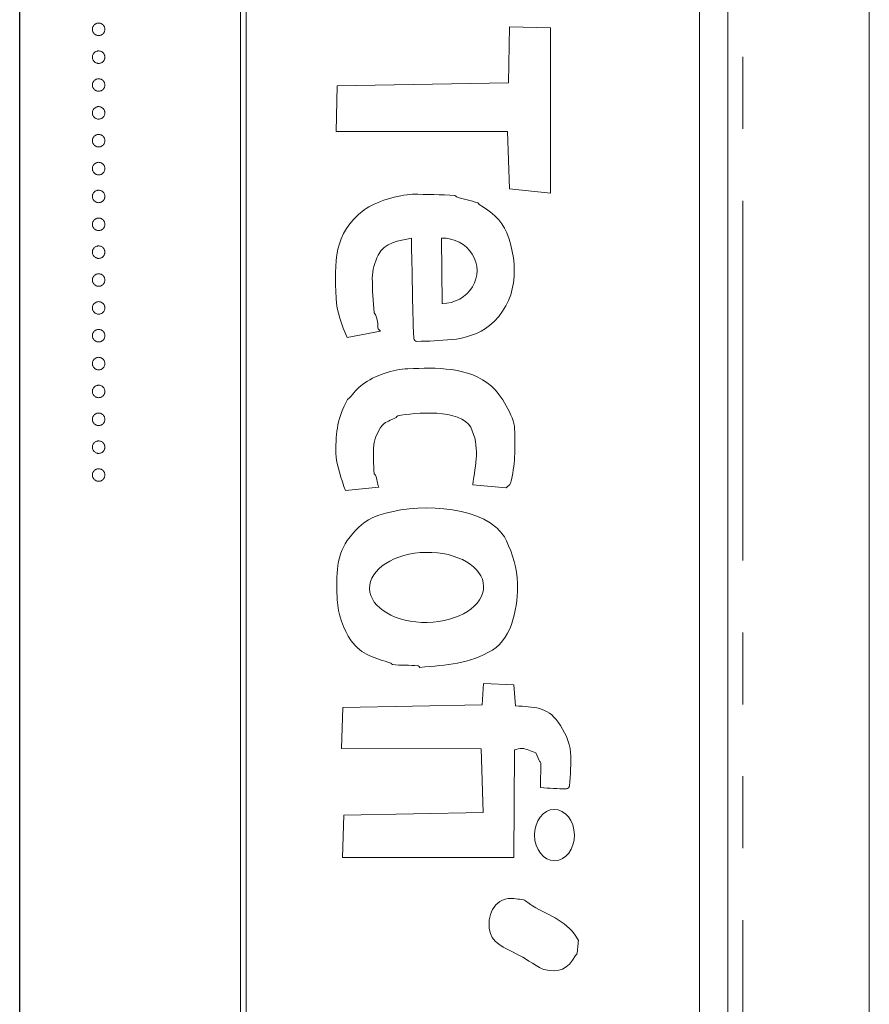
# Model space of a CAD drawing. Header units: millimetres. Extents: x -68 to 153, y 78 to 418.
# Tile 25 of 32: x -9 to 6, y 333 to 351. Entities that reach past the tile are written whole.
import ezdxf

# ---------------------------------------------------------------- set-up
doc = ezdxf.new("R2010")
doc.units = ezdxf.units.MM
doc.linetypes.add('PHANTOM', pattern=[12.7, 6.35, -1.27, 1.27, -1.27, 1.27, -1.27])
doc.layers.add('FOND_DE_PLAN', color=7, linetype='Continuous')

# ---------------------------------------------------------------- blocks, each defined once
blk = doc.blocks.new('SW_CENTERMARKSYMBOL_2')
at = {"layer": 'FOND_DE_PLAN', "color": 0}
blk.add_line((38.891, -33.891), (38.891, 97.877), dxfattribs=at)

msp = doc.modelspace()

# ---------------------------------------------------------------- linework, layer by layer
at = {"color": 7, "linetype": 'Continuous', "lineweight": 15}
for p, q in [((3.709, 298.02), (3.709, 365.02)), ((6.209, 314.889), (6.209, 365.02)), ((-4.891, 358.02), (-4.891, 298.02)), ((-4.791, 298.02), (-4.791, 358.02)), ((3.209, 300.02), (3.209, 356.02)), ((-0.16, 349.642), (-0.142, 350.633)), ((-0.142, 350.633), (0.581, 350.612)), ((0.581, 350.612), (0.58, 347.694)), ((-3.185, 349.588), (-0.16, 349.642)), ((-3.205, 348.785), (-3.185, 349.588)), ((-0.179, 348.785), (-3.205, 348.785)), ((-0.144, 347.768), (-0.179, 348.785)), ((0.58, 347.694), (-0.144, 347.768)), ((-1.343, 346.901), (-1.333, 345.742)), ((-2.424, 345.258), (-3.012, 345.146)), ((-2.453, 342.5), (-3.041, 342.441)), ((-0.204, 342.493), (-0.793, 342.542)), ((-0.625, 338.661), (-0.602, 339.036)), ((-0.602, 339.036), (-0.066, 339.014)), ((-0.066, 339.014), (-0.036, 338.639)), ((-3.088, 338.612), (-0.625, 338.661)), ((-3.108, 337.889), (-3.088, 338.612)), ((-0.645, 337.884), (-3.108, 337.889)), ((-0.608, 336.76), (-0.645, 337.884)), ((-0.056, 337.863), (-0.066, 335.962)), ((-3.071, 336.712), (-0.608, 336.76)), ((-3.091, 335.962), (-3.071, 336.712)), ((-0.066, 335.962), (-3.091, 335.962))]:
    msp.add_line(p, q, dxfattribs=at)
at = {"color": 8, "linetype": 'PHANTOM', "lineweight": 0}
msp.add_line((3.977, 290.408), (3.977, 365.02), dxfattribs=at)
at = {"color": 7, "linetype": 'Continuous', "lineweight": 15}
msp.add_ellipse((-1.338, 346.322), major_axis=(0.622, 0.019), ratio=0.931134, start_param=4.691877, end_param=7.83347, dxfattribs=at)
for centre, major_axis, ratio in [((-1.607, 340.733), (-1.007, -0.02), 0.614378), ((0.65, 336.36), (0.004, -0.453), 0.776047)]:
    msp.add_ellipse(centre, major_axis=major_axis, ratio=ratio, dxfattribs=at)
for points, knots in [([(-7.508, 350.587), (-7.508, 350.594), (-7.507, 350.608), (-7.501, 350.629), (-7.49, 350.648), (-7.476, 350.665), (-7.459, 350.679), (-7.44, 350.689), (-7.42, 350.696), (-7.405, 350.696), (-7.398, 350.697)], [0, 0, 0, 0, 0.1277566, 0.2494144, 0.3727965, 0.5001113, 0.6286099, 0.7506434, 0.8737684, 1, 1, 1, 1]), ([(-7.398, 350.697), (-7.39, 350.696), (-7.376, 350.696), (-7.355, 350.689), (-7.336, 350.679), (-7.319, 350.665), (-7.305, 350.648), (-7.295, 350.629), (-7.289, 350.608), (-7.288, 350.594), (-7.288, 350.587)], [0, 0, 0, 0, 0.129097, 0.252046, 0.373905, 0.501038, 0.628171, 0.751376, 0.872426, 1, 1, 1, 1]), ([(-7.398, 350.476), (-7.405, 350.477), (-7.42, 350.478), (-7.44, 350.483), (-7.459, 350.494), (-7.476, 350.508), (-7.49, 350.525), (-7.501, 350.544), (-7.507, 350.565), (-7.508, 350.579), (-7.508, 350.587)], [0, 0, 0, 0, 0.126178, 0.248821, 0.37154, 0.499984, 0.627244, 0.749226, 0.872298, 1, 1, 1, 1]), ([(-7.288, 350.587), (-7.288, 350.579), (-7.289, 350.565), (-7.295, 350.544), (-7.305, 350.525), (-7.319, 350.508), (-7.336, 350.494), (-7.355, 350.483), (-7.376, 350.478), (-7.39, 350.477), (-7.398, 350.476)], [0, 0, 0, 0, 0.127519, 0.249986, 0.371792, 0.49887, 0.625948, 0.748492, 0.870959, 1, 1, 1, 1]), ([(-7.508, 350.095), (-7.508, 350.102), (-7.507, 350.116), (-7.501, 350.137), (-7.49, 350.156), (-7.476, 350.173), (-7.459, 350.187), (-7.44, 350.197), (-7.42, 350.204), (-7.405, 350.205), (-7.398, 350.205)], [0, 0, 0, 0, 0.1277566, 0.2494144, 0.3727965, 0.5001113, 0.6286099, 0.7506434, 0.8737684, 1, 1, 1, 1]), ([(-7.398, 350.205), (-7.39, 350.205), (-7.376, 350.204), (-7.355, 350.197), (-7.336, 350.187), (-7.319, 350.173), (-7.305, 350.156), (-7.295, 350.137), (-7.289, 350.116), (-7.288, 350.102), (-7.288, 350.095)], [0, 0, 0, 0, 0.129097, 0.252046, 0.373905, 0.501038, 0.628171, 0.751376, 0.872426, 1, 1, 1, 1]), ([(-7.398, 349.984), (-7.405, 349.985), (-7.42, 349.986), (-7.44, 349.992), (-7.459, 350.002), (-7.476, 350.016), (-7.49, 350.033), (-7.501, 350.052), (-7.507, 350.073), (-7.508, 350.087), (-7.508, 350.095)], [0, 0, 0, 0, 0.126178, 0.248821, 0.37154, 0.499984, 0.627244, 0.749226, 0.872298, 1, 1, 1, 1]), ([(-7.288, 350.095), (-7.288, 350.087), (-7.289, 350.073), (-7.295, 350.052), (-7.305, 350.033), (-7.319, 350.016), (-7.336, 350.002), (-7.355, 349.992), (-7.376, 349.986), (-7.39, 349.985), (-7.398, 349.984)], [0, 0, 0, 0, 0.127519, 0.249986, 0.371792, 0.49887, 0.625948, 0.748492, 0.870959, 1, 1, 1, 1]), ([(-7.508, 349.603), (-7.508, 349.61), (-7.507, 349.625), (-7.501, 349.645), (-7.49, 349.664), (-7.476, 349.681), (-7.459, 349.695), (-7.44, 349.706), (-7.42, 349.712), (-7.405, 349.713), (-7.398, 349.713)], [0, 0, 0, 0, 0.1277566, 0.2494144, 0.3727965, 0.5001113, 0.6286099, 0.7506434, 0.8737684, 1, 1, 1, 1]), ([(-7.398, 349.493), (-7.405, 349.493), (-7.42, 349.494), (-7.44, 349.5), (-7.459, 349.511), (-7.476, 349.524), (-7.49, 349.541), (-7.501, 349.56), (-7.507, 349.581), (-7.508, 349.595), (-7.508, 349.603)], [0, 0, 0, 0, 0.126178, 0.248821, 0.37154, 0.499984, 0.627244, 0.749226, 0.872298, 1, 1, 1, 1]), ([(-7.398, 349.713), (-7.39, 349.713), (-7.376, 349.712), (-7.355, 349.706), (-7.336, 349.695), (-7.319, 349.681), (-7.305, 349.664), (-7.295, 349.645), (-7.289, 349.625), (-7.288, 349.61), (-7.288, 349.603)], [0, 0, 0, 0, 0.129097, 0.252046, 0.373905, 0.501038, 0.628171, 0.751376, 0.872426, 1, 1, 1, 1]), ([(-7.288, 349.603), (-7.288, 349.595), (-7.289, 349.581), (-7.295, 349.56), (-7.305, 349.541), (-7.319, 349.524), (-7.336, 349.511), (-7.355, 349.5), (-7.376, 349.494), (-7.39, 349.493), (-7.398, 349.493)], [0, 0, 0, 0, 0.127519, 0.249986, 0.371792, 0.49887, 0.625948, 0.748492, 0.870959, 1, 1, 1, 1]), ([(-7.508, 349.111), (-7.508, 349.118), (-7.507, 349.133), (-7.501, 349.153), (-7.49, 349.173), (-7.476, 349.189), (-7.459, 349.203), (-7.44, 349.214), (-7.42, 349.22), (-7.405, 349.221), (-7.398, 349.221)], [0, 0, 0, 0, 0.1277566, 0.2494144, 0.3727965, 0.5001113, 0.6286099, 0.7506434, 0.8737684, 1, 1, 1, 1]), ([(-7.398, 349.001), (-7.405, 349.001), (-7.42, 349.002), (-7.44, 349.008), (-7.459, 349.019), (-7.476, 349.032), (-7.49, 349.049), (-7.501, 349.068), (-7.507, 349.089), (-7.508, 349.104), (-7.508, 349.111)], [0, 0, 0, 0, 0.126178, 0.248821, 0.37154, 0.499984, 0.627244, 0.749226, 0.872298, 1, 1, 1, 1]), ([(-7.398, 349.221), (-7.39, 349.221), (-7.376, 349.22), (-7.355, 349.214), (-7.336, 349.203), (-7.319, 349.189), (-7.305, 349.173), (-7.295, 349.154), (-7.289, 349.133), (-7.288, 349.118), (-7.288, 349.111)], [0, 0, 0, 0, 0.129097, 0.252046, 0.373905, 0.501038, 0.628171, 0.751376, 0.872426, 1, 1, 1, 1]), ([(-7.288, 349.111), (-7.288, 349.104), (-7.289, 349.089), (-7.295, 349.068), (-7.305, 349.049), (-7.319, 349.033), (-7.336, 349.019), (-7.355, 349.008), (-7.376, 349.002), (-7.39, 349.001), (-7.398, 349.001)], [0, 0, 0, 0, 0.127519, 0.249986, 0.371792, 0.49887, 0.625948, 0.748492, 0.870959, 1, 1, 1, 1]), ([(-7.508, 348.619), (-7.508, 348.627), (-7.507, 348.641), (-7.501, 348.662), (-7.49, 348.681), (-7.476, 348.698), (-7.459, 348.711), (-7.44, 348.722), (-7.42, 348.728), (-7.405, 348.729), (-7.398, 348.729)], [0, 0, 0, 0, 0.1277566, 0.2494144, 0.3727965, 0.5001113, 0.6286099, 0.7506434, 0.8737684, 1, 1, 1, 1]), ([(-7.398, 348.729), (-7.39, 348.729), (-7.376, 348.728), (-7.355, 348.722), (-7.336, 348.712), (-7.319, 348.698), (-7.305, 348.681), (-7.295, 348.662), (-7.289, 348.641), (-7.288, 348.627), (-7.288, 348.619)], [0, 0, 0, 0, 0.129097, 0.252046, 0.373905, 0.501038, 0.628171, 0.751376, 0.872426, 1, 1, 1, 1]), ([(-7.398, 348.509), (-7.405, 348.509), (-7.42, 348.51), (-7.44, 348.516), (-7.459, 348.527), (-7.476, 348.541), (-7.49, 348.558), (-7.501, 348.577), (-7.507, 348.597), (-7.508, 348.612), (-7.508, 348.619)], [0, 0, 0, 0, 0.126178, 0.248821, 0.37154, 0.499984, 0.627244, 0.749226, 0.872298, 1, 1, 1, 1]), ([(-7.288, 348.619), (-7.288, 348.612), (-7.289, 348.597), (-7.295, 348.576), (-7.305, 348.558), (-7.319, 348.541), (-7.336, 348.527), (-7.355, 348.516), (-7.376, 348.51), (-7.39, 348.509), (-7.398, 348.509)], [0, 0, 0, 0, 0.127519, 0.249986, 0.371792, 0.49887, 0.625948, 0.748492, 0.870959, 1, 1, 1, 1]), ([(-7.508, 348.127), (-7.508, 348.135), (-7.507, 348.149), (-7.501, 348.17), (-7.49, 348.189), (-7.476, 348.206), (-7.459, 348.22), (-7.44, 348.23), (-7.42, 348.236), (-7.405, 348.237), (-7.398, 348.238)], [0, 0, 0, 0, 0.1277566, 0.2494144, 0.3727965, 0.5001113, 0.6286099, 0.7506434, 0.8737684, 1, 1, 1, 1]), ([(-7.398, 348.238), (-7.39, 348.237), (-7.376, 348.236), (-7.355, 348.23), (-7.336, 348.22), (-7.319, 348.206), (-7.305, 348.189), (-7.295, 348.17), (-7.289, 348.149), (-7.288, 348.135), (-7.288, 348.127)], [0, 0, 0, 0, 0.129097, 0.252046, 0.373905, 0.501038, 0.628171, 0.751376, 0.872426, 1, 1, 1, 1]), ([(-7.398, 348.017), (-7.405, 348.017), (-7.42, 348.018), (-7.44, 348.024), (-7.459, 348.035), (-7.476, 348.049), (-7.49, 348.066), (-7.501, 348.085), (-7.507, 348.105), (-7.508, 348.12), (-7.508, 348.127)], [0, 0, 0, 0, 0.126178, 0.248821, 0.37154, 0.499984, 0.627244, 0.749226, 0.872298, 1, 1, 1, 1]), ([(-7.288, 348.127), (-7.288, 348.12), (-7.289, 348.105), (-7.295, 348.085), (-7.305, 348.066), (-7.319, 348.049), (-7.336, 348.035), (-7.355, 348.024), (-7.376, 348.018), (-7.39, 348.017), (-7.398, 348.017)], [0, 0, 0, 0, 0.127519, 0.249986, 0.371792, 0.49887, 0.625948, 0.748492, 0.870959, 1, 1, 1, 1]), ([(-7.508, 347.635), (-7.508, 347.643), (-7.507, 347.657), (-7.501, 347.678), (-7.49, 347.697), (-7.476, 347.714), (-7.459, 347.728), (-7.44, 347.738), (-7.42, 347.744), (-7.405, 347.745), (-7.398, 347.746)], [0, 0, 0, 0, 0.1277566, 0.2494144, 0.3727965, 0.5001113, 0.6286099, 0.7506434, 0.8737684, 1, 1, 1, 1]), ([(-7.398, 347.746), (-7.39, 347.745), (-7.376, 347.744), (-7.355, 347.738), (-7.336, 347.728), (-7.319, 347.714), (-7.305, 347.697), (-7.295, 347.678), (-7.289, 347.657), (-7.288, 347.643), (-7.288, 347.635)], [0, 0, 0, 0, 0.129097, 0.252046, 0.373905, 0.501038, 0.628171, 0.751376, 0.872426, 1, 1, 1, 1]), ([(-7.398, 347.525), (-7.405, 347.526), (-7.42, 347.527), (-7.44, 347.532), (-7.459, 347.543), (-7.476, 347.557), (-7.49, 347.574), (-7.501, 347.593), (-7.507, 347.614), (-7.508, 347.628), (-7.508, 347.635)], [0, 0, 0, 0, 0.126178, 0.248821, 0.37154, 0.499984, 0.627244, 0.749226, 0.872298, 1, 1, 1, 1]), ([(-7.288, 347.635), (-7.288, 347.628), (-7.289, 347.614), (-7.295, 347.593), (-7.305, 347.574), (-7.319, 347.557), (-7.336, 347.543), (-7.355, 347.532), (-7.376, 347.526), (-7.39, 347.526), (-7.398, 347.525)], [0, 0, 0, 0, 0.127519, 0.249986, 0.371792, 0.49887, 0.625948, 0.748492, 0.870959, 1, 1, 1, 1]), ([(-3.012, 345.146), (-3.107, 345.362), (-3.196, 345.601), (-3.205, 345.84), (-3.231, 346.482), (-3.258, 346.979), (-2.711, 347.397), (-2.522, 347.542), (-2.093, 347.67), (-1.856, 347.673), (-1.606, 347.675), (-1.356, 347.667), (-1.106, 347.652), (-1.094, 347.652), (-1.091, 347.63), (-1.079, 347.626), (-0.956, 347.586), (-0.827, 347.562), (-0.704, 347.522), (-0.692, 347.518), (-0.687, 347.503), (-0.677, 347.496), (-0.472, 347.355), (-0.285, 347.238), (-0.19, 346.991), (0.03, 346.418), (0.002, 345.762), (-0.497, 345.355), (-0.674, 345.211), (-0.939, 345.126), (-1.164, 345.108), (-1.369, 345.093), (-1.574, 345.078), (-1.78, 345.076), (-1.805, 345.076), (-1.833, 345.104), (-1.834, 345.129), (-1.856, 345.718), (-1.862, 346.307), (-1.876, 346.896)], [0, 0, 0, 0, 1, 1, 1, 2, 2, 2, 3, 3, 3, 4, 4, 4, 5, 5, 5, 6, 6, 6, 7, 7, 7, 8, 8, 8, 9, 9, 9, 10, 10, 10, 11, 11, 11, 12, 12, 12, 13, 13, 13, 13]), ([(-7.508, 347.144), (-7.508, 347.151), (-7.507, 347.165), (-7.501, 347.186), (-7.49, 347.205), (-7.476, 347.222), (-7.459, 347.236), (-7.44, 347.246), (-7.42, 347.253), (-7.405, 347.253), (-7.398, 347.254)], [0, 0, 0, 0, 0.1277566, 0.2494144, 0.3727965, 0.5001113, 0.6286099, 0.7506434, 0.8737684, 1, 1, 1, 1]), ([(-7.398, 347.254), (-7.39, 347.253), (-7.376, 347.253), (-7.355, 347.246), (-7.336, 347.236), (-7.319, 347.222), (-7.305, 347.205), (-7.295, 347.186), (-7.289, 347.165), (-7.288, 347.151), (-7.288, 347.144)], [0, 0, 0, 0, 0.129097, 0.252046, 0.373905, 0.501038, 0.628171, 0.751376, 0.872426, 1, 1, 1, 1]), ([(-7.398, 347.033), (-7.405, 347.034), (-7.42, 347.035), (-7.44, 347.04), (-7.459, 347.051), (-7.476, 347.065), (-7.49, 347.082), (-7.501, 347.101), (-7.507, 347.122), (-7.508, 347.136), (-7.508, 347.144)], [0, 0, 0, 0, 0.126178, 0.248821, 0.37154, 0.499984, 0.627244, 0.749226, 0.872298, 1, 1, 1, 1]), ([(-7.288, 347.144), (-7.288, 347.136), (-7.289, 347.122), (-7.295, 347.101), (-7.305, 347.082), (-7.319, 347.065), (-7.336, 347.051), (-7.355, 347.04), (-7.376, 347.035), (-7.39, 347.034), (-7.398, 347.033)], [0, 0, 0, 0, 0.127519, 0.249986, 0.371792, 0.49887, 0.625948, 0.748492, 0.870959, 1, 1, 1, 1]), ([(-1.876, 346.896), (-2.09, 346.855), (-2.352, 346.823), (-2.462, 346.596), (-2.523, 346.472), (-2.567, 346.332), (-2.566, 346.194), (-2.564, 345.988), (-2.553, 345.783), (-2.534, 345.578), (-2.533, 345.566), (-2.51, 345.564), (-2.507, 345.552), (-2.42, 345.244), (-2.52, 345.352), (-2.424, 345.258)], [0, 0, 0, 0, 1, 1, 1, 2, 2, 2, 3, 3, 3, 4, 4, 4, 5, 5, 5, 5]), ([(-7.508, 346.652), (-7.508, 346.659), (-7.507, 346.674), (-7.501, 346.694), (-7.49, 346.713), (-7.476, 346.73), (-7.459, 346.744), (-7.44, 346.754), (-7.42, 346.761), (-7.405, 346.762), (-7.398, 346.762)], [0, 0, 0, 0, 0.1277566, 0.2494144, 0.3727965, 0.5001113, 0.6286099, 0.7506434, 0.8737684, 1, 1, 1, 1]), ([(-7.398, 346.541), (-7.405, 346.542), (-7.42, 346.543), (-7.44, 346.549), (-7.459, 346.56), (-7.476, 346.573), (-7.49, 346.59), (-7.501, 346.609), (-7.507, 346.63), (-7.508, 346.644), (-7.508, 346.652)], [0, 0, 0, 0, 0.126178, 0.248821, 0.37154, 0.499984, 0.627244, 0.749226, 0.872298, 1, 1, 1, 1]), ([(-7.398, 346.762), (-7.39, 346.762), (-7.376, 346.761), (-7.355, 346.754), (-7.336, 346.744), (-7.319, 346.73), (-7.305, 346.713), (-7.295, 346.694), (-7.289, 346.673), (-7.288, 346.659), (-7.288, 346.652)], [0, 0, 0, 0, 0.129097, 0.252046, 0.373905, 0.501038, 0.628171, 0.751376, 0.872426, 1, 1, 1, 1]), ([(-7.288, 346.652), (-7.288, 346.644), (-7.289, 346.63), (-7.295, 346.609), (-7.305, 346.59), (-7.319, 346.573), (-7.336, 346.559), (-7.355, 346.549), (-7.376, 346.543), (-7.39, 346.542), (-7.398, 346.541)], [0, 0, 0, 0, 0.127519, 0.249986, 0.371792, 0.49887, 0.625948, 0.748492, 0.870959, 1, 1, 1, 1]), ([(-7.508, 346.16), (-7.508, 346.167), (-7.507, 346.182), (-7.501, 346.202), (-7.49, 346.221), (-7.476, 346.238), (-7.459, 346.252), (-7.44, 346.263), (-7.42, 346.269), (-7.405, 346.27), (-7.398, 346.27)], [0, 0, 0, 0, 0.1277566, 0.2494144, 0.3727965, 0.5001113, 0.6286099, 0.7506434, 0.8737684, 1, 1, 1, 1]), ([(-7.398, 346.05), (-7.405, 346.05), (-7.42, 346.051), (-7.44, 346.057), (-7.459, 346.068), (-7.476, 346.081), (-7.49, 346.098), (-7.501, 346.117), (-7.507, 346.138), (-7.508, 346.153), (-7.508, 346.16)], [0, 0, 0, 0, 0.126178, 0.248821, 0.37154, 0.499984, 0.627244, 0.749226, 0.872298, 1, 1, 1, 1]), ([(-7.398, 346.27), (-7.39, 346.27), (-7.376, 346.269), (-7.355, 346.263), (-7.336, 346.252), (-7.319, 346.238), (-7.305, 346.221), (-7.295, 346.202), (-7.289, 346.182), (-7.288, 346.167), (-7.288, 346.16)], [0, 0, 0, 0, 0.129097, 0.252046, 0.373905, 0.501038, 0.628171, 0.751376, 0.872426, 1, 1, 1, 1]), ([(-7.288, 346.16), (-7.288, 346.153), (-7.289, 346.138), (-7.295, 346.117), (-7.305, 346.098), (-7.319, 346.081), (-7.336, 346.068), (-7.355, 346.057), (-7.376, 346.051), (-7.39, 346.05), (-7.398, 346.05)], [0, 0, 0, 0, 0.127519, 0.249986, 0.371792, 0.49887, 0.625948, 0.748492, 0.870959, 1, 1, 1, 1]), ([(-7.508, 345.668), (-7.508, 345.675), (-7.507, 345.69), (-7.501, 345.711), (-7.49, 345.73), (-7.476, 345.747), (-7.459, 345.76), (-7.44, 345.771), (-7.42, 345.777), (-7.405, 345.778), (-7.398, 345.778)], [0, 0, 0, 0, 0.1277566, 0.2494144, 0.3727965, 0.5001113, 0.6286099, 0.7506434, 0.8737684, 1, 1, 1, 1]), ([(-7.398, 345.778), (-7.39, 345.778), (-7.376, 345.777), (-7.355, 345.771), (-7.336, 345.76), (-7.319, 345.746), (-7.305, 345.73), (-7.295, 345.711), (-7.289, 345.69), (-7.288, 345.675), (-7.288, 345.668)], [0, 0, 0, 0, 0.129097, 0.252046, 0.373905, 0.501038, 0.628171, 0.751376, 0.872426, 1, 1, 1, 1]), ([(-7.398, 345.558), (-7.405, 345.558), (-7.42, 345.559), (-7.44, 345.565), (-7.459, 345.576), (-7.476, 345.59), (-7.49, 345.606), (-7.501, 345.625), (-7.507, 345.646), (-7.508, 345.661), (-7.508, 345.668)], [0, 0, 0, 0, 0.126178, 0.248821, 0.37154, 0.499984, 0.627244, 0.749226, 0.872298, 1, 1, 1, 1]), ([(-7.288, 345.668), (-7.288, 345.661), (-7.289, 345.646), (-7.295, 345.625), (-7.305, 345.606), (-7.319, 345.59), (-7.336, 345.576), (-7.355, 345.565), (-7.376, 345.559), (-7.39, 345.558), (-7.398, 345.558)], [0, 0, 0, 0, 0.127519, 0.249986, 0.371792, 0.49887, 0.625948, 0.748492, 0.870959, 1, 1, 1, 1]), ([(-7.508, 345.176), (-7.508, 345.184), (-7.507, 345.198), (-7.501, 345.219), (-7.49, 345.238), (-7.476, 345.255), (-7.459, 345.268), (-7.44, 345.279), (-7.42, 345.285), (-7.405, 345.286), (-7.398, 345.286)], [0, 0, 0, 0, 0.1277566, 0.2494144, 0.3727965, 0.5001113, 0.6286099, 0.7506434, 0.8737684, 1, 1, 1, 1]), ([(-7.398, 345.286), (-7.39, 345.286), (-7.376, 345.285), (-7.355, 345.279), (-7.336, 345.269), (-7.319, 345.255), (-7.305, 345.238), (-7.295, 345.219), (-7.289, 345.198), (-7.288, 345.184), (-7.288, 345.176)], [0, 0, 0, 0, 0.129097, 0.252046, 0.373905, 0.501038, 0.628171, 0.751376, 0.872426, 1, 1, 1, 1]), ([(-7.398, 345.066), (-7.405, 345.066), (-7.42, 345.067), (-7.44, 345.073), (-7.459, 345.084), (-7.476, 345.098), (-7.49, 345.115), (-7.501, 345.134), (-7.507, 345.154), (-7.508, 345.169), (-7.508, 345.176)], [0, 0, 0, 0, 0.126178, 0.248821, 0.37154, 0.499984, 0.627244, 0.749226, 0.872298, 1, 1, 1, 1]), ([(-7.288, 345.176), (-7.288, 345.169), (-7.289, 345.154), (-7.295, 345.133), (-7.305, 345.115), (-7.319, 345.098), (-7.336, 345.084), (-7.355, 345.073), (-7.376, 345.067), (-7.39, 345.066), (-7.398, 345.066)], [0, 0, 0, 0, 0.127519, 0.249986, 0.371792, 0.49887, 0.625948, 0.748492, 0.870959, 1, 1, 1, 1]), ([(-7.508, 344.684), (-7.508, 344.692), (-7.507, 344.706), (-7.501, 344.727), (-7.49, 344.746), (-7.476, 344.763), (-7.459, 344.777), (-7.44, 344.787), (-7.42, 344.793), (-7.405, 344.794), (-7.398, 344.795)], [0, 0, 0, 0, 0.1277566, 0.2494144, 0.3727965, 0.5001113, 0.6286099, 0.7506434, 0.8737684, 1, 1, 1, 1]), ([(-7.398, 344.795), (-7.39, 344.794), (-7.376, 344.793), (-7.355, 344.787), (-7.336, 344.777), (-7.319, 344.763), (-7.305, 344.746), (-7.295, 344.727), (-7.289, 344.706), (-7.288, 344.692), (-7.288, 344.684)], [0, 0, 0, 0, 0.129097, 0.252046, 0.373905, 0.501038, 0.628171, 0.751376, 0.872426, 1, 1, 1, 1]), ([(-7.398, 344.574), (-7.405, 344.575), (-7.42, 344.575), (-7.44, 344.581), (-7.459, 344.592), (-7.476, 344.606), (-7.49, 344.623), (-7.501, 344.642), (-7.507, 344.662), (-7.508, 344.677), (-7.508, 344.684)], [0, 0, 0, 0, 0.126178, 0.248821, 0.37154, 0.499984, 0.627244, 0.749226, 0.872298, 1, 1, 1, 1]), ([(-7.288, 344.684), (-7.288, 344.677), (-7.289, 344.663), (-7.295, 344.642), (-7.305, 344.623), (-7.319, 344.606), (-7.336, 344.592), (-7.355, 344.581), (-7.376, 344.575), (-7.39, 344.575), (-7.398, 344.574)], [0, 0, 0, 0, 0.127519, 0.249986, 0.371792, 0.49887, 0.625948, 0.748492, 0.870959, 1, 1, 1, 1]), ([(-3.041, 342.441), (-3.102, 342.633), (-3.206, 342.895), (-3.208, 343.109), (-3.211, 343.487), (-3.178, 343.734), (-3.002, 344.048), (-2.996, 344.059), (-2.984, 344.066), (-2.976, 344.075), (-2.896, 344.156), (-2.829, 344.251), (-2.737, 344.318), (-2.525, 344.472), (-2.2, 344.583), (-1.936, 344.593), (-1.434, 344.613), (-0.868, 344.634), (-0.461, 344.285), (-0.3, 344.146), (-0.061, 343.747), (-0.053, 343.539), (-0.038, 343.161), (-0.046, 342.898), (-0.124, 342.574), (-0.133, 342.537), (-0.177, 342.52), (-0.204, 342.493)], [0, 0, 0, 0, 1, 1, 1, 2, 2, 2, 3, 3, 3, 4, 4, 4, 5, 5, 5, 6, 6, 6, 7, 7, 7, 8, 8, 8, 9, 9, 9, 9]), ([(-7.508, 344.192), (-7.508, 344.2), (-7.507, 344.214), (-7.501, 344.235), (-7.49, 344.254), (-7.476, 344.271), (-7.459, 344.285), (-7.44, 344.295), (-7.42, 344.301), (-7.405, 344.302), (-7.398, 344.303)], [0, 0, 0, 0, 0.1277566, 0.2494144, 0.3727965, 0.5001113, 0.6286099, 0.7506434, 0.8737684, 1, 1, 1, 1]), ([(-7.398, 344.303), (-7.39, 344.302), (-7.376, 344.302), (-7.355, 344.295), (-7.336, 344.285), (-7.319, 344.271), (-7.305, 344.254), (-7.295, 344.235), (-7.289, 344.214), (-7.288, 344.2), (-7.288, 344.192)], [0, 0, 0, 0, 0.129097, 0.252046, 0.373905, 0.501038, 0.628171, 0.751376, 0.872426, 1, 1, 1, 1]), ([(-7.398, 344.082), (-7.405, 344.083), (-7.42, 344.084), (-7.44, 344.089), (-7.459, 344.1), (-7.476, 344.114), (-7.49, 344.131), (-7.501, 344.15), (-7.507, 344.171), (-7.508, 344.185), (-7.508, 344.192)], [0, 0, 0, 0, 0.126178, 0.248821, 0.37154, 0.499984, 0.627244, 0.749226, 0.872298, 1, 1, 1, 1]), ([(-7.288, 344.192), (-7.288, 344.185), (-7.289, 344.171), (-7.295, 344.15), (-7.305, 344.131), (-7.319, 344.114), (-7.336, 344.1), (-7.355, 344.089), (-7.376, 344.084), (-7.39, 344.083), (-7.398, 344.082)], [0, 0, 0, 0, 0.127519, 0.249986, 0.371792, 0.49887, 0.625948, 0.748492, 0.870959, 1, 1, 1, 1]), ([(-0.793, 342.542), (-0.742, 342.908), (-0.66, 343.227), (-0.829, 343.559), (-0.998, 343.888), (-1.817, 343.824), (-2.116, 343.761), (-2.128, 343.759), (-2.132, 343.741), (-2.143, 343.734), (-2.212, 343.695), (-2.292, 343.673), (-2.356, 343.625), (-2.44, 343.563), (-2.533, 343.346), (-2.54, 343.249), (-2.552, 343.08), (-2.545, 342.91), (-2.535, 342.74), (-2.535, 342.728), (-2.513, 342.726), (-2.508, 342.714), (-2.485, 342.644), (-2.471, 342.571), (-2.453, 342.5)], [0, 0, 0, 0, 1, 1, 1, 2, 2, 2, 3, 3, 3, 4, 4, 4, 5, 5, 5, 6, 6, 6, 7, 7, 7, 8, 8, 8, 8]), ([(-7.508, 343.701), (-7.508, 343.708), (-7.507, 343.722), (-7.501, 343.743), (-7.49, 343.762), (-7.476, 343.779), (-7.459, 343.793), (-7.44, 343.803), (-7.42, 343.81), (-7.405, 343.81), (-7.398, 343.811)], [0, 0, 0, 0, 0.1277566, 0.2494144, 0.3727965, 0.5001113, 0.6286099, 0.7506434, 0.8737684, 1, 1, 1, 1]), ([(-7.398, 343.59), (-7.405, 343.591), (-7.42, 343.592), (-7.44, 343.597), (-7.459, 343.608), (-7.476, 343.622), (-7.49, 343.639), (-7.501, 343.658), (-7.507, 343.679), (-7.508, 343.693), (-7.508, 343.701)], [0, 0, 0, 0, 0.126178, 0.248821, 0.37154, 0.499984, 0.627244, 0.749226, 0.872298, 1, 1, 1, 1]), ([(-7.398, 343.811), (-7.39, 343.81), (-7.376, 343.81), (-7.355, 343.803), (-7.336, 343.793), (-7.319, 343.779), (-7.305, 343.762), (-7.295, 343.743), (-7.289, 343.722), (-7.288, 343.708), (-7.288, 343.701)], [0, 0, 0, 0, 0.129097, 0.252046, 0.373905, 0.501038, 0.628171, 0.751376, 0.872426, 1, 1, 1, 1]), ([(-7.288, 343.701), (-7.288, 343.693), (-7.289, 343.679), (-7.295, 343.658), (-7.305, 343.639), (-7.319, 343.622), (-7.336, 343.608), (-7.355, 343.597), (-7.376, 343.592), (-7.39, 343.591), (-7.398, 343.59)], [0, 0, 0, 0, 0.127519, 0.249986, 0.371792, 0.49887, 0.625948, 0.748492, 0.870959, 1, 1, 1, 1]), ([(-7.508, 343.209), (-7.508, 343.216), (-7.507, 343.231), (-7.501, 343.251), (-7.49, 343.27), (-7.476, 343.287), (-7.459, 343.301), (-7.44, 343.311), (-7.42, 343.318), (-7.405, 343.319), (-7.398, 343.319)], [0, 0, 0, 0, 0.1277566, 0.2494144, 0.3727965, 0.5001113, 0.6286099, 0.7506434, 0.8737684, 1, 1, 1, 1]), ([(-7.398, 343.099), (-7.405, 343.099), (-7.42, 343.1), (-7.44, 343.106), (-7.459, 343.117), (-7.476, 343.13), (-7.49, 343.147), (-7.501, 343.166), (-7.507, 343.187), (-7.508, 343.201), (-7.508, 343.209)], [0, 0, 0, 0, 0.126178, 0.248821, 0.37154, 0.499984, 0.627244, 0.749226, 0.872298, 1, 1, 1, 1]), ([(-7.398, 343.319), (-7.39, 343.319), (-7.376, 343.318), (-7.355, 343.311), (-7.336, 343.301), (-7.319, 343.287), (-7.305, 343.27), (-7.295, 343.251), (-7.289, 343.23), (-7.288, 343.216), (-7.288, 343.209)], [0, 0, 0, 0, 0.129097, 0.252046, 0.373905, 0.501038, 0.628171, 0.751376, 0.872426, 1, 1, 1, 1]), ([(-7.288, 343.209), (-7.288, 343.201), (-7.289, 343.187), (-7.295, 343.166), (-7.305, 343.147), (-7.319, 343.13), (-7.336, 343.116), (-7.355, 343.106), (-7.376, 343.1), (-7.39, 343.099), (-7.398, 343.099)], [0, 0, 0, 0, 0.127519, 0.249986, 0.371792, 0.49887, 0.625948, 0.748492, 0.870959, 1, 1, 1, 1]), ([(-7.508, 342.717), (-7.508, 342.724), (-7.507, 342.739), (-7.501, 342.759), (-7.49, 342.778), (-7.476, 342.795), (-7.459, 342.809), (-7.44, 342.82), (-7.42, 342.826), (-7.405, 342.827), (-7.398, 342.827)], [0, 0, 0, 0, 0.1277566, 0.2494144, 0.3727965, 0.5001113, 0.6286099, 0.7506434, 0.8737684, 1, 1, 1, 1]), ([(-7.398, 342.827), (-7.39, 342.827), (-7.376, 342.826), (-7.355, 342.82), (-7.336, 342.809), (-7.319, 342.795), (-7.305, 342.778), (-7.295, 342.759), (-7.289, 342.739), (-7.288, 342.724), (-7.288, 342.717)], [0, 0, 0, 0, 0.129097, 0.252046, 0.373905, 0.501038, 0.628171, 0.751376, 0.872426, 1, 1, 1, 1]), ([(-7.398, 342.607), (-7.405, 342.607), (-7.42, 342.608), (-7.44, 342.614), (-7.459, 342.625), (-7.476, 342.638), (-7.49, 342.655), (-7.501, 342.674), (-7.507, 342.695), (-7.508, 342.71), (-7.508, 342.717)], [0, 0, 0, 0, 0.126178, 0.248821, 0.37154, 0.499984, 0.627244, 0.749226, 0.872298, 1, 1, 1, 1]), ([(-7.288, 342.717), (-7.288, 342.71), (-7.289, 342.695), (-7.295, 342.674), (-7.305, 342.655), (-7.319, 342.638), (-7.336, 342.625), (-7.355, 342.614), (-7.376, 342.608), (-7.39, 342.607), (-7.398, 342.607)], [0, 0, 0, 0, 0.127519, 0.249986, 0.371792, 0.49887, 0.625948, 0.748492, 0.870959, 1, 1, 1, 1]), ([(-3.007, 341.558), (-2.875, 341.737), (-2.77, 341.866), (-2.555, 341.964), (-2.025, 342.205), (-0.876, 342.229), (-0.385, 341.796), (-0.309, 341.728), (-0.236, 341.65), (-0.196, 341.556), (-0.094, 341.32), (-0.004, 341.066), (-0.002, 340.808), (0.002, 340.434), (-0.071, 339.851), (-0.446, 339.626), (-0.87, 339.372), (-1.236, 339.366), (-1.729, 339.321)], [6, 6, 6, 6, 7, 7, 7, 8, 8, 8, 9, 9, 9, 10, 10, 10, 11, 11, 11, 12, 12, 12, 12]), ([(-1.729, 339.321), (-1.738, 339.329), (-1.743, 339.346), (-1.756, 339.347), (-1.907, 339.363), (-2.06, 339.354), (-2.211, 339.37), (-2.224, 339.371), (-2.226, 339.392), (-2.238, 339.396), (-2.515, 339.486), (-2.757, 339.533), (-2.938, 339.792), (-3.081, 339.997), (-3.171, 340.264), (-3.185, 340.512), (-3.204, 340.839), (-3.216, 341.274), (-3.007, 341.558)], [0, 0, 0, 0, 1, 1, 1, 2, 2, 2, 3, 3, 3, 4, 4, 4, 5, 5, 5, 6, 6, 6, 6]), ([(-0.036, 338.639), (0.28, 338.621), (0.521, 338.63), (0.716, 338.352), (0.826, 338.194), (0.921, 338.01), (0.935, 337.818), (0.949, 337.622), (0.929, 337.425), (0.914, 337.229), (0.912, 337.204), (0.886, 337.175), (0.86, 337.175), (0.708, 337.173), (0.557, 337.19), (0.405, 337.198)], [0, 0, 0, 0, 1, 1, 1, 2, 2, 2, 3, 3, 3, 4, 4, 4, 5, 5, 5, 5]), ([(0.319, 337.813), (0.239, 337.839), (0.162, 337.88), (0.078, 337.891), (0.033, 337.897), (-0.011, 337.872), (-0.056, 337.863)], [0, 0, 0, 0, 1, 1, 1, 2, 2, 2, 2]), ([(-0.482, 334.62), (-0.553, 334.859), (-0.464, 335.2), (-0.167, 335.238), (-0.078, 335.249), (0.013, 335.229), (0.101, 335.214), (0.15, 335.205), (0.215, 335.135), (0.263, 335.108), (0.562, 334.941), (0.905, 334.826), (1.072, 334.499)], [5, 5, 5, 5, 6, 6, 6, 7, 7, 7, 8, 8, 8, 9, 9, 9, 9]), ([(1.072, 334.499), (1.063, 334.419), (1.062, 334.338), (1.047, 334.258), (1.045, 334.246), (1.027, 334.242), (1.02, 334.231), (0.879, 333.99), (0.747, 333.924), (0.46, 333.985), (0.409, 333.996), (0.115, 334.19), (0.057, 334.223), (-0.11, 334.316), (-0.425, 334.425), (-0.482, 334.62)], [0, 0, 0, 0, 1, 1, 1, 2, 2, 2, 3, 3, 3, 4, 4, 4, 5, 5, 5, 5])]:
    msp.add_open_spline(points, degree=3, knots=knots, dxfattribs=at)
msp.add_open_spline([(0.405, 337.198), (0.4, 337.819), (0.453, 337.486), (0.319, 337.813)], degree=3, dxfattribs=at)

# ---------------------------------------------------------------- block references
at = {"layer": 'FOND_DE_PLAN', "color": 7}
msp.add_blockref('SW_CENTERMARKSYMBOL_2', (-47.682, 292.91), dxfattribs=at)

doc.saveas('drawing.dxf')
